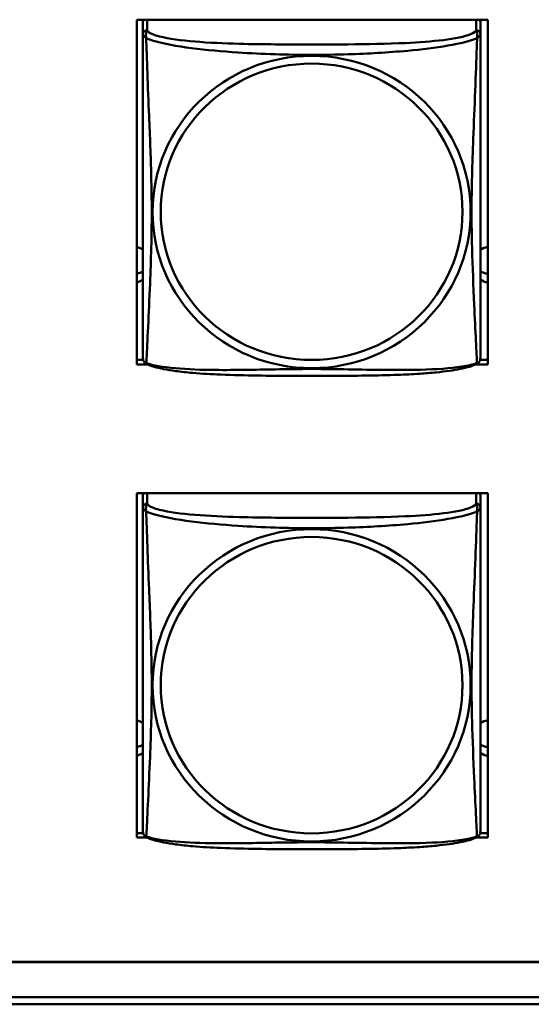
# Model space of a CAD drawing. Header units: inches. Extents: x 0.8 to 72.9, y -7.8 to 49.3.
# Tile 223 of 256: x 56.333 to 57.05, y 10.929 to 12.307. Entities that reach past the tile are written whole.
import ezdxf

# ---------------------------------------------------------------- set-up
doc = ezdxf.new("R2010")
doc.units = ezdxf.units.IN
doc.header["$MEASUREMENT"] = 0
doc.layers.add('Visible Edges(ROSSANSI)', color=7, linetype='Continuous', lineweight=50)
doc.layers.add('Visible Tangent Edges(ROSSANSI)', color=7, linetype='Continuous', lineweight=50)

msp = doc.modelspace()

# ---------------------------------------------------------------- linework, layer by layer
at = {"layer": 'Visible Edges(ROSSANSI)'}
for p, q in [((56.4973, 11.8247), (56.4973, 12.3072)), ((56.4973, 12.3072), (56.9888, 12.3072)), ((56.5058, 12.3045), (56.5058, 12.3072)), ((56.5058, 12.3044), (56.5058, 12.2868)), ((56.9783, 12.3072), (56.9783, 12.3044)), ((56.9783, 12.2868), (56.9783, 12.3044)), ((56.9888, 12.3072), (56.9888, 11.8247)), ((56.4973, 11.8308), (56.5062, 11.8308)), ((56.9779, 11.8308), (56.9888, 11.8308)), ((56.512, 11.8247), (56.4973, 11.8247)), ((56.9888, 11.8247), (56.9721, 11.8247)), ((56.4973, 11.162), (56.4973, 11.6445)), ((56.4973, 11.6445), (56.9888, 11.6445)), ((56.5058, 11.6417), (56.5058, 11.624)), ((56.9783, 11.624), (56.9783, 11.6417)), ((56.9888, 11.6445), (56.9888, 11.162)), ((56.4973, 11.1681), (56.5062, 11.1681)), ((56.9779, 11.1681), (56.9888, 11.1681)), ((56.512, 11.162), (56.4973, 11.162)), ((56.9888, 11.162), (56.9721, 11.162)), ((53.5758, 10.988), (66.2458, 10.988)), ((66.2458, 10.9876), (53.5758, 10.9876)), ((53.6258, 10.9385), (66.2836, 10.9385)), ((66.2836, 10.9287), (53.6259, 10.9287))]:
    msp.add_line(p, q, dxfattribs=at)
for centre, start, end in [((56.5196, 11.8338), 180, 189.1496), ((56.9645, 11.8338), 350.8504, 360), ((56.5196, 11.1711), 180, 189.1496), ((56.9645, 11.1711), 350.8504, 360)]:
    msp.add_arc(centre, 0.0138, start, end, dxfattribs=at)
for centre, major_axis, start_param, end_param in [((56.5117, 12.3044), (-0.00591, 0), 5.777275, 6.283185), ((56.9724, 12.3044), (0.00591, 0), 0, 0.50591), ((56.4923, 11.9642), (0.0255, 0), 1.012755, 1.373182), ((56.9923, 11.9642), (0.0255, 0), 1.708387, 2.154575), ((56.4923, 11.9762), (0.0255, 0), 4.910003, 5.27043), ((56.9923, 11.9762), (0.0255, 0), 4.12861, 4.574798), ((56.4923, 11.9642), (-0.0255, 0), 1.768411, 2.128837), ((56.9923, 11.9642), (-0.0255, 0), 0.987017, 1.433206), ((56.5117, 11.6417), (-0.00591, 0), 5.777275, 6.283185), ((56.9724, 11.6417), (0.00591, 0), 0, 0.50591), ((56.4923, 11.3015), (0.0255, 0), 1.012755, 1.373182), ((56.9923, 11.3015), (0.0255, 0), 1.708387, 2.154575), ((56.4923, 11.3135), (0.0255, 0), 4.910003, 5.27043), ((56.9923, 11.3135), (0.0255, 0), 4.12861, 4.574798), ((56.4923, 11.3015), (-0.0255, 0), 1.768411, 2.128837), ((56.9923, 11.3015), (-0.0255, 0), 0.987017, 1.433206)]:
    msp.add_ellipse(centre, major_axis=major_axis, ratio=0.981793, start_param=start_param, end_param=end_param, dxfattribs=at)
for points, knots in [([(56.5058, 12.2868), (56.5058, 12.2842), (56.5058, 12.2796), (56.5058, 12.2735), (56.5058, 12.2622), (56.5058, 12.2458), (56.5058, 12.2279), (56.5058, 12.2101), (56.5058, 12.1909), (56.5058, 12.1717), (56.5058, 12.1446), (56.5058, 12.1174), (56.5058, 12.0907), (56.5058, 12.0739), (56.5058, 12.0573), (56.5058, 12.0407), (56.5058, 12.0074), (56.5058, 11.9742), (56.5058, 11.942), (56.5058, 11.9019), (56.5058, 11.8614), (56.5058, 11.8428), (56.5058, 11.8371), (56.5058, 11.8338), (56.5058, 11.8338)], [0.325731, 0.325731, 0.325731, 0.325731, 0.404774, 0.404774, 0.404774, 0.550532, 0.550532, 0.550532, 0.69629, 0.69629, 0.69629, 0.902598, 0.902598, 0.902598, 1.03154, 1.03154, 1.03154, 1.289425, 1.289425, 1.289425, 1.610774, 1.610774, 1.610774, 1.710218, 1.710218, 1.710218, 1.710218]), ([(56.9783, 11.8338), (56.9783, 11.8338), (56.9783, 11.8347), (56.9783, 11.8363), (56.9783, 11.841), (56.9783, 11.8519), (56.9783, 11.8658), (56.9783, 11.8796), (56.9783, 11.8962), (56.9783, 11.9136), (56.9783, 11.9382), (56.9783, 11.9646), (56.9783, 11.991), (56.9783, 12.0075), (56.9783, 12.0241), (56.9783, 12.0407), (56.9783, 12.0739), (56.9783, 12.1072), (56.9783, 12.1412), (56.9783, 12.1835), (56.9783, 12.2293), (56.9783, 12.2609), (56.9783, 12.2733), (56.9783, 12.2827), (56.9783, 12.2868)], [0.352862, 0.352862, 0.352862, 0.352862, 0.404774, 0.404774, 0.404774, 0.550532, 0.550532, 0.550532, 0.69629, 0.69629, 0.69629, 0.902598, 0.902598, 0.902598, 1.03154, 1.03154, 1.03154, 1.289425, 1.289425, 1.289425, 1.610774, 1.610774, 1.610774, 1.73735, 1.73735, 1.73735, 1.73735]), ([(56.51, 11.8257), (56.5095, 11.826), (56.5089, 11.8264), (56.508, 11.8272), (56.5077, 11.8276), (56.507, 11.8285), (56.5068, 11.829), (56.5064, 11.8298), (56.5063, 11.8302), (56.5061, 11.8309), (56.5061, 11.8313), (56.506, 11.8316)], [0.02273771, 0.02273771, 0.02273771, 0.02273771, 0.02954865, 0.02954865, 0.03635958, 0.03635958, 0.04317052, 0.04317052, 0.04998146, 0.04998146, 0.0567924, 0.0567924, 0.0567924, 0.0567924]), ([(56.9741, 11.8257), (56.9746, 11.826), (56.9752, 11.8264), (56.9761, 11.8272), (56.9764, 11.8276), (56.977, 11.8285), (56.9773, 11.829), (56.9776, 11.8298), (56.9778, 11.8302), (56.978, 11.8309), (56.978, 11.8313), (56.9781, 11.8316)], [0.02273771, 0.02273771, 0.02273771, 0.02273771, 0.02954865, 0.02954865, 0.03635958, 0.03635958, 0.04317052, 0.04317052, 0.04998146, 0.04998146, 0.0567924, 0.0567924, 0.0567924, 0.0567924]), ([(56.9741, 11.8257), (56.9707, 11.8239), (56.9672, 11.8226), (56.9592, 11.8202), (56.9547, 11.8192), (56.9452, 11.8173), (56.9402, 11.8164), (56.9291, 11.8149), (56.9229, 11.8141), (56.909, 11.8127), (56.9012, 11.8121), (56.8834, 11.8109), (56.8732, 11.8104), (56.8483, 11.8095), (56.8336, 11.8091), (56.8019, 11.8087), (56.7849, 11.8086), (56.7509, 11.8085), (56.7339, 11.8085), (56.6999, 11.8086), (56.6828, 11.8087), (56.6488, 11.8092), (56.6317, 11.8096), (56.6015, 11.8109), (56.5883, 11.8116), (56.5674, 11.8135), (56.5593, 11.8143), (56.5457, 11.8162), (56.54, 11.8171), (56.5299, 11.819), (56.5255, 11.8201), (56.5172, 11.8225), (56.5135, 11.8238), (56.51, 11.8257)], [-1.678204, -1.678204, -1.678204, -1.678204, -1.629815, -1.629815, -1.580861, -1.580861, -1.532583, -1.532583, -1.479316, -1.479316, -1.416961, -1.416961, -1.337799, -1.337799, -1.226353, -1.226353, -1.09702, -1.09702, -0.967687, -0.967687, -0.838354, -0.838354, -0.709022, -0.709022, -0.60577, -0.60577, -0.53827, -0.53827, -0.483941, -0.483941, -0.435529, -0.435529, -0.384876, -0.384876, -0.384876, -0.384876]), ([(56.5058, 11.624), (56.5058, 11.6215), (56.5058, 11.6169), (56.5058, 11.6107), (56.5058, 11.5995), (56.5058, 11.5831), (56.5058, 11.5652), (56.5058, 11.5474), (56.5058, 11.5282), (56.5058, 11.509), (56.5058, 11.4819), (56.5058, 11.4547), (56.5058, 11.428), (56.5058, 11.4112), (56.5058, 11.3946), (56.5058, 11.378), (56.5058, 11.3447), (56.5058, 11.3115), (56.5058, 11.2793), (56.5058, 11.2392), (56.5058, 11.1987), (56.5058, 11.1801), (56.5058, 11.1743), (56.5058, 11.1711), (56.5058, 11.1711)], [0.325731, 0.325731, 0.325731, 0.325731, 0.404774, 0.404774, 0.404774, 0.550532, 0.550532, 0.550532, 0.69629, 0.69629, 0.69629, 0.902598, 0.902598, 0.902598, 1.03154, 1.03154, 1.03154, 1.289425, 1.289425, 1.289425, 1.610774, 1.610774, 1.610774, 1.710218, 1.710218, 1.710218, 1.710218]), ([(56.9783, 11.1711), (56.9783, 11.1711), (56.9783, 11.172), (56.9783, 11.1736), (56.9783, 11.1783), (56.9783, 11.1892), (56.9783, 11.2031), (56.9783, 11.2169), (56.9783, 11.2335), (56.9783, 11.2509), (56.9783, 11.2755), (56.9783, 11.3019), (56.9783, 11.3283), (56.9783, 11.3448), (56.9783, 11.3614), (56.9783, 11.378), (56.9783, 11.4112), (56.9783, 11.4445), (56.9783, 11.4784), (56.9783, 11.5208), (56.9783, 11.5666), (56.9783, 11.5981), (56.9783, 11.6106), (56.9783, 11.62), (56.9783, 11.624)], [0.352862, 0.352862, 0.352862, 0.352862, 0.404774, 0.404774, 0.404774, 0.550532, 0.550532, 0.550532, 0.69629, 0.69629, 0.69629, 0.902598, 0.902598, 0.902598, 1.03154, 1.03154, 1.03154, 1.289425, 1.289425, 1.289425, 1.610774, 1.610774, 1.610774, 1.73735, 1.73735, 1.73735, 1.73735]), ([(56.51, 11.163), (56.5095, 11.1633), (56.5089, 11.1636), (56.508, 11.1645), (56.5077, 11.1649), (56.507, 11.1658), (56.5068, 11.1663), (56.5064, 11.1671), (56.5063, 11.1675), (56.5061, 11.1682), (56.5061, 11.1686), (56.506, 11.1689)], [0.02273771, 0.02273771, 0.02273771, 0.02273771, 0.02954865, 0.02954865, 0.03635958, 0.03635958, 0.04317052, 0.04317052, 0.04998146, 0.04998146, 0.0567924, 0.0567924, 0.0567924, 0.0567924]), ([(56.9741, 11.163), (56.9746, 11.1633), (56.9752, 11.1636), (56.9761, 11.1645), (56.9764, 11.1649), (56.977, 11.1658), (56.9773, 11.1663), (56.9776, 11.1671), (56.9778, 11.1675), (56.978, 11.1682), (56.978, 11.1686), (56.9781, 11.1689)], [0.02273771, 0.02273771, 0.02273771, 0.02273771, 0.02954865, 0.02954865, 0.03635958, 0.03635958, 0.04317052, 0.04317052, 0.04998146, 0.04998146, 0.0567924, 0.0567924, 0.0567924, 0.0567924]), ([(56.9741, 11.163), (56.9707, 11.1612), (56.9672, 11.1599), (56.9592, 11.1575), (56.9547, 11.1565), (56.9452, 11.1546), (56.9402, 11.1537), (56.9291, 11.1521), (56.9229, 11.1514), (56.909, 11.15), (56.9012, 11.1494), (56.8834, 11.1482), (56.8732, 11.1477), (56.8483, 11.1468), (56.8336, 11.1464), (56.8019, 11.146), (56.7849, 11.1459), (56.7509, 11.1458), (56.7339, 11.1458), (56.6999, 11.1459), (56.6828, 11.146), (56.6488, 11.1465), (56.6317, 11.1469), (56.6015, 11.1482), (56.5883, 11.1489), (56.5674, 11.1507), (56.5593, 11.1516), (56.5457, 11.1534), (56.54, 11.1544), (56.5299, 11.1563), (56.5255, 11.1574), (56.5172, 11.1598), (56.5135, 11.1611), (56.51, 11.163)], [-1.678204, -1.678204, -1.678204, -1.678204, -1.629815, -1.629815, -1.580861, -1.580861, -1.532583, -1.532583, -1.479316, -1.479316, -1.416961, -1.416961, -1.337799, -1.337799, -1.226353, -1.226353, -1.09702, -1.09702, -0.967687, -0.967687, -0.838354, -0.838354, -0.709022, -0.709022, -0.60577, -0.60577, -0.53827, -0.53827, -0.483941, -0.483941, -0.435529, -0.435529, -0.384876, -0.384876, -0.384876, -0.384876])]:
    msp.add_open_spline(points, degree=3, knots=knots, dxfattribs=at)
at = {"layer": 'Visible Tangent Edges(ROSSANSI)'}
for p, q in [((56.5117, 12.2925), (56.5117, 12.3072)), ((56.9724, 12.3072), (56.9724, 12.2925)), ((56.5117, 11.6298), (56.5117, 11.6445)), ((56.9724, 11.6445), (56.9724, 11.6298))]:
    msp.add_line(p, q, dxfattribs=at)
for centre, major_axis, start_param, end_param in [((56.5117, 12.2868), (-0.00591, 0), 4.712389, 6.283185), ((56.9724, 12.2868), (0.00591, 0), 0, 1.570796), ((56.5117, 11.624), (-0.00591, 0), 4.712389, 6.283185), ((56.9724, 11.624), (0.00591, 0), 0, 1.570796)]:
    msp.add_ellipse(centre, major_axis=major_axis, ratio=0.981793, start_param=start_param, end_param=end_param, dxfattribs=at)
for centre, major_axis in [((56.742, 12.038), (-0.2227, 0)), ((56.742, 12.0383), (-0.2113, 0)), ((56.742, 11.3753), (-0.2227, 0)), ((56.742, 11.3755), (-0.2113, 0))]:
    msp.add_ellipse(centre, major_axis=major_axis, ratio=0.981793, dxfattribs=at)
for points, knots in [([(56.5058, 12.2868), (56.5058, 12.2865), (56.5058, 12.2862), (56.5059, 12.2858), (56.5059, 12.2856), (56.5061, 12.2853), (56.5061, 12.2852), (56.5063, 12.285), (56.5064, 12.2849), (56.5066, 12.2846), (56.5068, 12.2844), (56.5073, 12.2839), (56.5078, 12.2835), (56.509, 12.2826), (56.5096, 12.2821), (56.5104, 12.2815)], [-0.0844808, -0.0844808, -0.0844808, -0.0844808, -0.06943799, -0.06943799, -0.05587828, -0.05587828, -0.04740346, -0.04740346, -0.04210669, -0.04210669, -0.03151317, -0.03151317, -0.01456352, -0.01456352, 0.00026741, 0.00026741, 0.00026741, 0.00026741]), ([(56.5104, 12.2815), (56.5102, 12.2826), (56.51, 12.2836), (56.51, 12.2856), (56.51, 12.2865), (56.5102, 12.2878), (56.5103, 12.2883), (56.5105, 12.2889), (56.5105, 12.2891), (56.5107, 12.2896), (56.5108, 12.2899), (56.511, 12.2906), (56.5112, 12.291), (56.5115, 12.2918), (56.5116, 12.2922), (56.5117, 12.2925)], [-0.00026741, -0.00026741, -0.00026741, -0.00026741, 0.01456352, 0.01456352, 0.03151317, 0.03151317, 0.04210669, 0.04210669, 0.04740346, 0.04740346, 0.05587828, 0.05587828, 0.06943799, 0.06943799, 0.0844808, 0.0844808, 0.0844808, 0.0844808]), ([(56.9724, 12.2925), (56.9718, 12.2906), (56.9691, 12.2886), (56.9647, 12.2868), (56.9565, 12.2835), (56.9426, 12.2808), (56.9265, 12.2788), (56.9103, 12.2768), (56.8921, 12.2755), (56.8735, 12.2746), (56.8472, 12.2733), (56.8199, 12.2729), (56.7928, 12.2727), (56.7759, 12.2726), (56.759, 12.2726), (56.742, 12.2726), (56.7082, 12.2726), (56.6743, 12.2726), (56.6406, 12.2735), (56.5986, 12.2746), (56.5547, 12.2773), (56.5292, 12.2838), (56.5191, 12.2863), (56.5127, 12.2894), (56.5117, 12.2925)], [0.325731, 0.325731, 0.325731, 0.325731, 0.404774, 0.404774, 0.404774, 0.550532, 0.550532, 0.550532, 0.69629, 0.69629, 0.69629, 0.902598, 0.902598, 0.902598, 1.03154, 1.03154, 1.03154, 1.289425, 1.289425, 1.289425, 1.610774, 1.610774, 1.610774, 1.73735, 1.73735, 1.73735, 1.73735]), ([(56.9724, 12.2925), (56.9724, 12.2922), (56.9726, 12.2918), (56.9729, 12.291), (56.9731, 12.2906), (56.9733, 12.2899), (56.9734, 12.2896), (56.9736, 12.2891), (56.9736, 12.2889), (56.9738, 12.2883), (56.9739, 12.2878), (56.9741, 12.2865), (56.9741, 12.2856), (56.974, 12.2836), (56.9739, 12.2826), (56.9737, 12.2815)], [-0.0844808, -0.0844808, -0.0844808, -0.0844808, -0.06943799, -0.06943799, -0.05587828, -0.05587828, -0.04740346, -0.04740346, -0.04210669, -0.04210669, -0.03151317, -0.03151317, -0.01456352, -0.01456352, 0.00026741, 0.00026741, 0.00026741, 0.00026741]), ([(56.9737, 12.2815), (56.9745, 12.2821), (56.9751, 12.2826), (56.9763, 12.2835), (56.9767, 12.2839), (56.9773, 12.2844), (56.9775, 12.2846), (56.9777, 12.2849), (56.9778, 12.285), (56.9779, 12.2852), (56.978, 12.2853), (56.9782, 12.2856), (56.9782, 12.2858), (56.9783, 12.2862), (56.9783, 12.2865), (56.9783, 12.2868)], [-0.00026741, -0.00026741, -0.00026741, -0.00026741, 0.01456352, 0.01456352, 0.03151317, 0.03151317, 0.04210669, 0.04210669, 0.04740346, 0.04740346, 0.05587828, 0.05587828, 0.06943799, 0.06943799, 0.0844808, 0.0844808, 0.0844808, 0.0844808]), ([(56.5104, 11.8265), (56.5105, 11.8281), (56.5106, 11.8304), (56.5108, 11.8333), (56.5119, 11.8531), (56.514, 11.8963), (56.5157, 11.9378), (56.5171, 11.9711), (56.5181, 12.0046), (56.5181, 12.0381), (56.5181, 12.0548), (56.5178, 12.0716), (56.5174, 12.0886), (56.5167, 12.1158), (56.5156, 12.1438), (56.5144, 12.1724), (56.5136, 12.1926), (56.5127, 12.2131), (56.512, 12.2323), (56.5113, 12.2514), (56.5107, 12.2691), (56.5104, 12.2815)], [-1.657319, -1.657319, -1.657319, -1.657319, -1.610774, -1.610774, -1.610774, -1.289425, -1.289425, -1.289425, -1.03154, -1.03154, -1.03154, -0.902598, -0.902598, -0.902598, -0.69629, -0.69629, -0.69629, -0.550532, -0.550532, -0.550532, -0.405761, -0.405761, -0.405761, -0.405761]), ([(56.5104, 12.2815), (56.5132, 12.2802), (56.5167, 12.2789), (56.5207, 12.2777), (56.5483, 12.2694), (56.5953, 12.2642), (56.6389, 12.2613), (56.6738, 12.259), (56.708, 12.258), (56.742, 12.258), (56.7591, 12.258), (56.7761, 12.2583), (56.7933, 12.2588), (56.8208, 12.2597), (56.8489, 12.2613), (56.8766, 12.2638), (56.8961, 12.2656), (56.9155, 12.2679), (56.9328, 12.2709), (56.95, 12.2738), (56.9649, 12.2775), (56.9737, 12.2815)], [-1.657319, -1.657319, -1.657319, -1.657319, -1.610774, -1.610774, -1.610774, -1.289425, -1.289425, -1.289425, -1.03154, -1.03154, -1.03154, -0.902598, -0.902598, -0.902598, -0.69629, -0.69629, -0.69629, -0.550532, -0.550532, -0.550532, -0.405761, -0.405761, -0.405761, -0.405761]), ([(56.9737, 12.2815), (56.9736, 12.2775), (56.9735, 12.2729), (56.9733, 12.268), (56.9722, 12.2336), (56.9701, 12.1844), (56.9684, 12.1404), (56.967, 12.1051), (56.966, 12.0715), (56.966, 12.0381), (56.966, 12.0213), (56.9663, 12.0046), (56.9667, 11.9879), (56.9674, 11.9611), (56.9685, 11.934), (56.9697, 11.9082), (56.9705, 11.89), (56.9714, 11.8725), (56.9721, 11.8578), (56.9728, 11.8432), (56.9734, 11.8315), (56.9737, 11.8265)], [-1.657319, -1.657319, -1.657319, -1.657319, -1.610774, -1.610774, -1.610774, -1.289425, -1.289425, -1.289425, -1.03154, -1.03154, -1.03154, -0.902598, -0.902598, -0.902598, -0.69629, -0.69629, -0.69629, -0.550532, -0.550532, -0.550532, -0.405761, -0.405761, -0.405761, -0.405761]), ([(56.5104, 11.8265), (56.5096, 11.8267), (56.509, 11.827), (56.5078, 11.8278), (56.5073, 11.8283), (56.5068, 11.8292), (56.5066, 11.8296), (56.5064, 11.8301), (56.5063, 11.8303), (56.5061, 11.8309), (56.5061, 11.8312), (56.506, 11.8315), (56.506, 11.8316), (56.506, 11.8316)], [-0.00026741, -0.00026741, -0.00026741, -0.00026741, 0.01456352, 0.01456352, 0.03151317, 0.03151317, 0.04210669, 0.04210669, 0.04740346, 0.04740346, 0.05587828, 0.05587828, 0.0567924, 0.0567924, 0.0567924, 0.0567924]), ([(56.9781, 11.8316), (56.9781, 11.8316), (56.9781, 11.8315), (56.978, 11.8312), (56.9779, 11.8309), (56.9778, 11.8303), (56.9777, 11.8301), (56.9775, 11.8296), (56.9773, 11.8292), (56.9767, 11.8283), (56.9763, 11.8278), (56.9751, 11.827), (56.9745, 11.8267), (56.9737, 11.8265)], [-0.0567924, -0.0567924, -0.0567924, -0.0567924, -0.05587828, -0.05587828, -0.04740346, -0.04740346, -0.04210669, -0.04210669, -0.03151317, -0.03151317, -0.01456352, -0.01456352, 0.00026741, 0.00026741, 0.00026741, 0.00026741]), ([(56.51, 11.8257), (56.51, 11.8257), (56.51, 11.8257), (56.51, 11.8259), (56.5102, 11.8262), (56.5104, 11.8265)], [-0.02273771, -0.02273771, -0.02273771, -0.02273771, -0.01456352, -0.01456352, 0.00026741, 0.00026741, 0.00026741, 0.00026741]), ([(56.9737, 11.8265), (56.9709, 11.8255), (56.9674, 11.8245), (56.9634, 11.8236), (56.9358, 11.8174), (56.8888, 11.8164), (56.8452, 11.8169), (56.8103, 11.8172), (56.7761, 11.8182), (56.742, 11.8182), (56.725, 11.8182), (56.708, 11.818), (56.6908, 11.8177), (56.6633, 11.8172), (56.6352, 11.8166), (56.6075, 11.8168), (56.5879, 11.817), (56.5686, 11.8176), (56.5513, 11.8192), (56.5341, 11.8207), (56.5192, 11.8232), (56.5104, 11.8265)], [-1.657319, -1.657319, -1.657319, -1.657319, -1.610774, -1.610774, -1.610774, -1.289425, -1.289425, -1.289425, -1.03154, -1.03154, -1.03154, -0.902598, -0.902598, -0.902598, -0.69629, -0.69629, -0.69629, -0.550532, -0.550532, -0.550532, -0.405761, -0.405761, -0.405761, -0.405761]), ([(56.9737, 11.8265), (56.9739, 11.8262), (56.974, 11.8259), (56.9741, 11.8257), (56.9741, 11.8257), (56.9741, 11.8257)], [-0.00026741, -0.00026741, -0.00026741, -0.00026741, 0.01456352, 0.01456352, 0.02273771, 0.02273771, 0.02273771, 0.02273771]), ([(56.5058, 11.624), (56.5058, 11.6237), (56.5058, 11.6235), (56.5059, 11.6231), (56.5059, 11.6229), (56.5061, 11.6226), (56.5061, 11.6225), (56.5063, 11.6223), (56.5064, 11.6222), (56.5066, 11.6219), (56.5068, 11.6217), (56.5073, 11.6212), (56.5078, 11.6208), (56.509, 11.6198), (56.5096, 11.6193), (56.5104, 11.6188)], [-0.0844808, -0.0844808, -0.0844808, -0.0844808, -0.06943799, -0.06943799, -0.05587828, -0.05587828, -0.04740346, -0.04740346, -0.04210669, -0.04210669, -0.03151317, -0.03151317, -0.01456352, -0.01456352, 0.00026741, 0.00026741, 0.00026741, 0.00026741]), ([(56.5104, 11.6188), (56.5102, 11.6199), (56.51, 11.6209), (56.51, 11.6229), (56.51, 11.6238), (56.5102, 11.6251), (56.5103, 11.6256), (56.5105, 11.6262), (56.5105, 11.6264), (56.5107, 11.6269), (56.5108, 11.6272), (56.511, 11.6279), (56.5112, 11.6283), (56.5115, 11.6291), (56.5116, 11.6295), (56.5117, 11.6298)], [-0.00026741, -0.00026741, -0.00026741, -0.00026741, 0.01456352, 0.01456352, 0.03151317, 0.03151317, 0.04210669, 0.04210669, 0.04740346, 0.04740346, 0.05587828, 0.05587828, 0.06943799, 0.06943799, 0.0844808, 0.0844808, 0.0844808, 0.0844808]), ([(56.9724, 11.6298), (56.9718, 11.6279), (56.9691, 11.6259), (56.9647, 11.6241), (56.9565, 11.6208), (56.9426, 11.6181), (56.9265, 11.6161), (56.9103, 11.6141), (56.8921, 11.6128), (56.8735, 11.6119), (56.8472, 11.6106), (56.8199, 11.6102), (56.7928, 11.61), (56.7759, 11.6099), (56.759, 11.6099), (56.742, 11.6099), (56.7082, 11.6099), (56.6743, 11.6099), (56.6406, 11.6108), (56.5986, 11.6119), (56.5547, 11.6146), (56.5292, 11.621), (56.5191, 11.6236), (56.5127, 11.6267), (56.5117, 11.6298)], [0.325731, 0.325731, 0.325731, 0.325731, 0.404774, 0.404774, 0.404774, 0.550532, 0.550532, 0.550532, 0.69629, 0.69629, 0.69629, 0.902598, 0.902598, 0.902598, 1.03154, 1.03154, 1.03154, 1.289425, 1.289425, 1.289425, 1.610774, 1.610774, 1.610774, 1.73735, 1.73735, 1.73735, 1.73735]), ([(56.9724, 11.6298), (56.9724, 11.6295), (56.9726, 11.6291), (56.9729, 11.6283), (56.9731, 11.6279), (56.9733, 11.6272), (56.9734, 11.6269), (56.9736, 11.6264), (56.9736, 11.6262), (56.9738, 11.6256), (56.9739, 11.6251), (56.9741, 11.6238), (56.9741, 11.6229), (56.974, 11.6209), (56.9739, 11.6199), (56.9737, 11.6188)], [-0.0844808, -0.0844808, -0.0844808, -0.0844808, -0.06943799, -0.06943799, -0.05587828, -0.05587828, -0.04740346, -0.04740346, -0.04210669, -0.04210669, -0.03151317, -0.03151317, -0.01456352, -0.01456352, 0.00026741, 0.00026741, 0.00026741, 0.00026741]), ([(56.9737, 11.6188), (56.9745, 11.6193), (56.9751, 11.6198), (56.9763, 11.6208), (56.9767, 11.6212), (56.9773, 11.6217), (56.9775, 11.6219), (56.9777, 11.6222), (56.9778, 11.6223), (56.9779, 11.6225), (56.978, 11.6226), (56.9782, 11.6229), (56.9782, 11.6231), (56.9783, 11.6235), (56.9783, 11.6237), (56.9783, 11.624)], [-0.00026741, -0.00026741, -0.00026741, -0.00026741, 0.01456352, 0.01456352, 0.03151317, 0.03151317, 0.04210669, 0.04210669, 0.04740346, 0.04740346, 0.05587828, 0.05587828, 0.06943799, 0.06943799, 0.0844808, 0.0844808, 0.0844808, 0.0844808]), ([(56.5104, 11.1638), (56.5105, 11.1654), (56.5106, 11.1677), (56.5108, 11.1706), (56.5119, 11.1904), (56.514, 11.2336), (56.5157, 11.2751), (56.5171, 11.3084), (56.5181, 11.3419), (56.5181, 11.3754), (56.5181, 11.3921), (56.5178, 11.4089), (56.5174, 11.4259), (56.5167, 11.4531), (56.5156, 11.4811), (56.5144, 11.5097), (56.5136, 11.5299), (56.5127, 11.5504), (56.512, 11.5696), (56.5113, 11.5887), (56.5107, 11.6064), (56.5104, 11.6188)], [-1.657319, -1.657319, -1.657319, -1.657319, -1.610774, -1.610774, -1.610774, -1.289425, -1.289425, -1.289425, -1.03154, -1.03154, -1.03154, -0.902598, -0.902598, -0.902598, -0.69629, -0.69629, -0.69629, -0.550532, -0.550532, -0.550532, -0.405761, -0.405761, -0.405761, -0.405761]), ([(56.5104, 11.6188), (56.5132, 11.6175), (56.5167, 11.6162), (56.5207, 11.615), (56.5483, 11.6066), (56.5953, 11.6015), (56.6389, 11.5986), (56.6738, 11.5963), (56.708, 11.5953), (56.742, 11.5953), (56.7591, 11.5953), (56.7761, 11.5955), (56.7933, 11.5961), (56.8208, 11.597), (56.8489, 11.5985), (56.8766, 11.6011), (56.8961, 11.6029), (56.9155, 11.6052), (56.9328, 11.6082), (56.95, 11.6111), (56.9649, 11.6147), (56.9737, 11.6188)], [-1.657319, -1.657319, -1.657319, -1.657319, -1.610774, -1.610774, -1.610774, -1.289425, -1.289425, -1.289425, -1.03154, -1.03154, -1.03154, -0.902598, -0.902598, -0.902598, -0.69629, -0.69629, -0.69629, -0.550532, -0.550532, -0.550532, -0.405761, -0.405761, -0.405761, -0.405761]), ([(56.9737, 11.6188), (56.9736, 11.6148), (56.9735, 11.6102), (56.9733, 11.6052), (56.9722, 11.5708), (56.9701, 11.5217), (56.9684, 11.4777), (56.967, 11.4424), (56.966, 11.4088), (56.966, 11.3754), (56.966, 11.3586), (56.9663, 11.3419), (56.9667, 11.3252), (56.9674, 11.2984), (56.9685, 11.2713), (56.9697, 11.2455), (56.9705, 11.2273), (56.9714, 11.2098), (56.9721, 11.1951), (56.9728, 11.1804), (56.9734, 11.1688), (56.9737, 11.1638)], [-1.657319, -1.657319, -1.657319, -1.657319, -1.610774, -1.610774, -1.610774, -1.289425, -1.289425, -1.289425, -1.03154, -1.03154, -1.03154, -0.902598, -0.902598, -0.902598, -0.69629, -0.69629, -0.69629, -0.550532, -0.550532, -0.550532, -0.405761, -0.405761, -0.405761, -0.405761]), ([(56.5104, 11.1638), (56.5096, 11.164), (56.509, 11.1643), (56.5078, 11.1651), (56.5073, 11.1656), (56.5068, 11.1665), (56.5066, 11.1669), (56.5064, 11.1674), (56.5063, 11.1676), (56.5061, 11.1681), (56.5061, 11.1685), (56.506, 11.1688), (56.506, 11.1689), (56.506, 11.1689)], [-0.00026741, -0.00026741, -0.00026741, -0.00026741, 0.01456352, 0.01456352, 0.03151317, 0.03151317, 0.04210669, 0.04210669, 0.04740346, 0.04740346, 0.05587828, 0.05587828, 0.0567924, 0.0567924, 0.0567924, 0.0567924]), ([(56.9781, 11.1689), (56.9781, 11.1689), (56.9781, 11.1688), (56.978, 11.1685), (56.9779, 11.1681), (56.9778, 11.1676), (56.9777, 11.1674), (56.9775, 11.1669), (56.9773, 11.1665), (56.9767, 11.1656), (56.9763, 11.1651), (56.9751, 11.1643), (56.9745, 11.164), (56.9737, 11.1638)], [-0.0567924, -0.0567924, -0.0567924, -0.0567924, -0.05587828, -0.05587828, -0.04740346, -0.04740346, -0.04210669, -0.04210669, -0.03151317, -0.03151317, -0.01456352, -0.01456352, 0.00026741, 0.00026741, 0.00026741, 0.00026741]), ([(56.51, 11.163), (56.51, 11.163), (56.51, 11.163), (56.51, 11.1632), (56.5102, 11.1635), (56.5104, 11.1638)], [-0.02273771, -0.02273771, -0.02273771, -0.02273771, -0.01456352, -0.01456352, 0.00026741, 0.00026741, 0.00026741, 0.00026741]), ([(56.9737, 11.1638), (56.9709, 11.1628), (56.9674, 11.1618), (56.9634, 11.1609), (56.9358, 11.1546), (56.8888, 11.1537), (56.8452, 11.1542), (56.8103, 11.1545), (56.7761, 11.1555), (56.742, 11.1555), (56.725, 11.1555), (56.708, 11.1553), (56.6908, 11.155), (56.6633, 11.1545), (56.6352, 11.1539), (56.6075, 11.1541), (56.5879, 11.1543), (56.5686, 11.1549), (56.5513, 11.1565), (56.5341, 11.158), (56.5192, 11.1605), (56.5104, 11.1638)], [-1.657319, -1.657319, -1.657319, -1.657319, -1.610774, -1.610774, -1.610774, -1.289425, -1.289425, -1.289425, -1.03154, -1.03154, -1.03154, -0.902598, -0.902598, -0.902598, -0.69629, -0.69629, -0.69629, -0.550532, -0.550532, -0.550532, -0.405761, -0.405761, -0.405761, -0.405761]), ([(56.9737, 11.1638), (56.9739, 11.1635), (56.974, 11.1632), (56.9741, 11.163), (56.9741, 11.163), (56.9741, 11.163)], [-0.00026741, -0.00026741, -0.00026741, -0.00026741, 0.01456352, 0.01456352, 0.02273771, 0.02273771, 0.02273771, 0.02273771])]:
    msp.add_open_spline(points, degree=3, knots=knots, dxfattribs=at)

doc.saveas('drawing.dxf')
